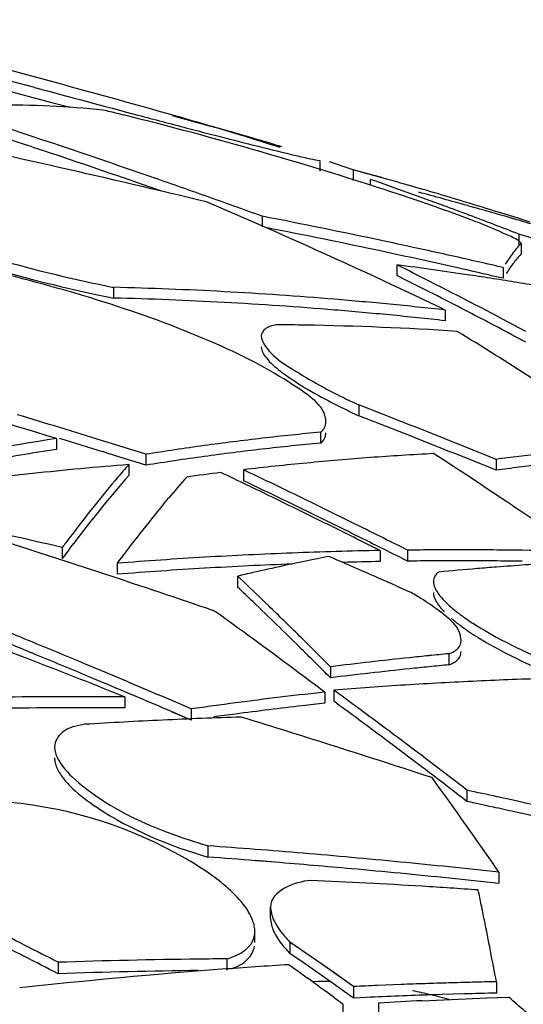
# Model space of a CAD drawing. Header units: millimetres. Extents: x 0 to 297, y 0 to 210.
# Tile 31 of 108: x 91.45 to 92.93, y 170.15 to 173.04. Entities that reach past the tile are written whole.
import ezdxf

# ---------------------------------------------------------------- set-up
doc = ezdxf.new("R2010")
doc.units = ezdxf.units.MM
doc.header["$LTSCALE"] = 16.335
doc.layers.add('08_SURFACES', color=7, linetype='CONTINUOUS')

msp = doc.modelspace()

# ---------------------------------------------------------------- linework, layer by layer
at = {"layer": '08_SURFACES', "color": 7, "linetype": 'Continuous'}
for p, q in [((91.4185, 172.8609), (91.4935, 172.8405)), ((91.399, 172.8354), (91.4777, 172.8139)), ((92.1226, 172.6948), (92.0795, 172.7072)), ((92.1493, 172.687), (92.1142, 172.6973)), ((92.3299, 172.6257), (92.3299, 172.5946)), ((92.5117, 172.5755), (92.4278, 172.5988)), ((92.4894, 172.5818), (92.4278, 172.5988)), ((92.4278, 172.5988), (92.4278, 172.5677)), ((92.4776, 172.5706), (92.4776, 172.5538)), ((92.5117, 172.5756), (92.4894, 172.5818)), ((91.8664, 172.536), (91.8324, 172.5478)), ((91.8664, 172.5358), (91.8324, 172.5477)), ((92.7632, 172.4936), (92.7836, 172.4879)), ((92.7633, 172.4937), (92.7836, 172.4879)), ((92.1608, 172.4626), (92.1608, 172.4313)), ((92.9146, 172.4555), (92.8613, 172.4722)), ((92.9472, 172.4451), (92.9146, 172.4555)), ((93.0178, 172.3783), (92.9138, 172.4101)), ((93.0786, 172.3596), (92.9138, 172.4101)), ((92.9138, 172.4101), (92.9138, 172.3787)), ((92.9206, 172.3832), (92.9206, 172.3518)), ((92.5561, 172.3198), (92.5561, 172.2884)), ((92.7507, 172.3073), (92.7254, 172.313)), ((92.7507, 172.3073), (92.7254, 172.3129)), ((92.868, 172.3119), (92.868, 172.2805)), ((91.7254, 172.2541), (91.7254, 172.2226)), ((92.6975, 172.1875), (92.6975, 172.156)), ((92.9342, 172.1243), (92.9155, 172.1344)), ((92.9342, 172.1244), (92.9155, 172.1343)), ((92.9342, 172.0928), (92.9024, 172.1098)), ((92.9342, 172.0928), (92.9024, 172.1097)), ((92.5094, 171.8838), (92.444, 171.9092)), ((92.444, 171.9092), (92.444, 171.8774)), ((92.5095, 171.8519), (92.444, 171.8774)), ((92.5755, 171.8579), (92.5094, 171.8838)), ((92.5757, 171.826), (92.5095, 171.8519)), ((92.3321, 171.8292), (92.3321, 171.7974)), ((91.5578, 171.8107), (91.5578, 171.7788)), ((91.82, 171.7645), (91.82, 171.7325)), ((91.7698, 171.7344), (91.7698, 171.7024)), ((92.8476, 171.7495), (92.8476, 171.7176)), ((92.1062, 171.719), (92.1062, 171.687)), ((91.8716, 171.618), (91.8867, 171.636)), ((91.8716, 171.618), (91.8867, 171.6359)), ((92.4239, 171.5648), (92.3433, 171.6044)), ((91.6073, 171.5346), (91.5951, 171.5182)), ((91.6073, 171.5346), (91.5951, 171.5184)), ((91.5749, 171.4914), (91.5749, 171.4592)), ((92.5069, 171.4822), (92.5069, 171.45)), ((92.5872, 171.4834), (92.5872, 171.4512)), ((92.6713, 171.4841), (92.662, 171.484)), ((91.7357, 171.4448), (91.7357, 171.4126)), ((92.6713, 171.4519), (92.6623, 171.4519)), ((92.1049, 171.3922), (92.0891, 171.4072)), ((92.1049, 171.3922), (92.0891, 171.4072)), ((92.0891, 171.4072), (92.0891, 171.3749)), ((92.5537, 171.3789), (92.5933, 171.3614)), ((92.5537, 171.3789), (92.5933, 171.3614)), ((91.4864, 171.2141), (91.4653, 171.2228)), ((91.4864, 171.2141), (91.4653, 171.2227)), ((91.4859, 171.1818), (91.454, 171.195)), ((91.4859, 171.1818), (91.454, 171.1949)), ((92.7087, 171.1796), (92.7087, 171.1471)), ((91.7046, 171.1234), (91.6425, 171.1494)), ((91.7045, 171.1233), (91.6425, 171.1494)), ((92.3613, 171.1413), (92.3613, 171.1088)), ((91.6929, 171.0957), (91.6421, 171.1171)), ((91.693, 171.0957), (91.6421, 171.117)), ((91.6846, 171.0825), (91.7583, 171.0533)), ((91.6846, 171.0824), (91.7583, 171.0533)), ((92.3445, 171.067), (92.3445, 171.0344)), ((92.3709, 171.0729), (92.3709, 171.0403)), ((91.7583, 171.0533), (91.7583, 171.0207)), ((91.9532, 171.0177), (91.9074, 171.0373)), ((91.9532, 171.0177), (91.9074, 171.0373)), ((91.9532, 170.985), (91.8955, 171.0098)), ((91.9532, 170.985), (91.8955, 171.0097)), ((91.9532, 171.0177), (91.9532, 170.985)), ((92.7615, 170.7796), (92.7615, 170.7467)), ((92.002, 170.6163), (92.002, 170.5833)), ((92.1989, 170.5682), (92.1411, 170.5729)), ((92.1989, 170.5683), (92.1411, 170.5728)), ((92.8554, 170.5391), (92.8554, 170.506)), ((92.1856, 170.4038), (92.1856, 170.4371)), ((92.1395, 170.3325), (92.1395, 170.3659)), ((92.2734, 170.3128), (92.2424, 170.3344)), ((92.2424, 170.3344), (92.2424, 170.301)), ((92.3045, 170.2912), (92.2734, 170.3128)), ((92.0574, 170.285), (92.0574, 170.2516)), ((92.2811, 170.2741), (92.2424, 170.301)), ((92.3356, 170.2695), (92.3045, 170.2912)), ((92.3356, 170.2695), (92.3045, 170.2912)), ((91.5625, 170.2749), (91.5625, 170.2415)), ((92.24, 170.2679), (92.2664, 170.2487)), ((92.24, 170.2679), (92.2664, 170.2487)), ((92.3005, 170.2606), (92.2811, 170.2741)), ((92.3005, 170.2606), (92.2811, 170.2741)), ((92.3705, 170.2116), (92.3005, 170.2606)), ((92.3668, 170.2477), (92.3356, 170.2695)), ((92.409, 170.218), (92.3356, 170.2695)), ((92.2664, 170.2487), (92.2928, 170.2294)), ((92.409, 170.218), (92.3668, 170.2477)), ((92.4293, 170.1702), (92.3705, 170.2116)), ((92.4293, 170.2037), (92.409, 170.218)), ((92.4293, 170.2037), (92.4293, 170.1702)), ((92.5689, 170.2096), (92.4991, 170.2068)), ((92.8481, 170.218), (92.8481, 170.1845)), ((92.372, 170.1713), (92.3984, 170.1518)), ((92.372, 170.1713), (92.3984, 170.1518)), ((92.4672, 170.1719), (92.4293, 170.1702)), ((92.6298, 170.1623), (92.6933, 170.1653)), ((92.6887, 170.1803), (92.6568, 170.1793)), ((92.7525, 170.1822), (92.6887, 170.1803)), ((92.6933, 170.1653), (92.7568, 170.168)), ((92.7568, 170.168), (92.8203, 170.1705)), ((92.8203, 170.1705), (92.8839, 170.1728)), ((92.8203, 170.1705), (92.8498, 170.1716)), ((92.8498, 170.1716), (92.8839, 170.1728)), ((92.3984, 165.265), (92.3984, 170.1518)), ((92.5028, 165.265), (92.5028, 170.1556))]:
    msp.add_line(p, q, dxfattribs=at)
at = {"layer": '08_SURFACES', "color": 9, "linetype": 'Continuous'}
msp.add_line((92.3414, 170.2198), (92.3587, 170.2199), dxfattribs=at)
msp.add_lwpolyline([(92.3074, 170.2187), (92.309, 170.2188), (92.3248, 170.2195), (92.3414, 170.2198)], dxfattribs=at)
at = {"layer": '08_SURFACES', "color": 7, "linetype": 'Continuous'}
msp.add_lwpolyline([(92.7525, 170.1822), (92.7206, 170.1813), (92.6887, 170.1803)], dxfattribs=at)
for centre, radius, start, end in [((82.1533, 138.2808), 35.8289, 74.22165, 75.95602), ((104.8784, 222.0534), 51.0007, 254.78477, 255.13752), ((105.7274, 225.119), 54.2114, 254.7605, 254.88977), ((91.4117, 170.0951), 2.6933, 83.9786, 90.6489), ((90.524, 167.6951), 5.2116, 76.5453, 77.0244), ((82.8633, 146.7497), 27.3422, 70.85079, 71.87179), ((101.6728, 209.9747), 38.5038, 255.13785, 255.3588), ((89.3373, 163.7049), 9.4093, 72.94409, 74.22174), ((83.3769, 142.1273), 31.7925, 74.2442, 74.45386), ((90.1228, 165.8165), 7.1632, 74.14707, 74.72671), ((84.8003, 142.7533), 30.6093, 76.39981, 78.06505), ((82.8759, 146.7798), 27.2802, 71.52549, 71.85679), ((89.3048, 163.5983), 9.5208, 72.21035, 72.94508), ((90.0947, 165.7197), 7.2639, 72.99608, 73.57017), ((82.8567, 146.7227), 27.3405, 70.83473, 71.52535), ((90.0447, 165.5617), 7.4297, 71.29119, 71.85653), ((82.8361, 146.6708), 27.4256, 70.49212, 70.85111), ((88.1061, 160.018), 13.292, 69.80612, 70.79877), ((88.9518, 159.8981), 13.1678, 73.51349, 74.31501), ((88.9592, 158.9367), 14.0805, 74.32608, 74.93099), ((82.8212, 146.6289), 27.4701, 70.12385, 70.49212), ((85.3567, 156.9139), 16.9461, 65.19943, 66.92699), ((88.9304, 159.8253), 13.2436, 73.12352, 73.51387), ((88.0696, 159.9182), 13.3983, 69.47471, 69.80697), ((88.9153, 159.7758), 13.2954, 72.73508, 73.12352), ((88.9374, 158.8591), 14.1611, 73.71822, 74.24041), ((92.6158, 176.6946), 4.529, 249.694, 258.662), ((88.2729, 152.4865), 20.3509, 77.96867, 78.98638), ((88.0501, 159.8662), 13.4538, 69.14179, 69.47471), ((91.8863, 170.1148), 2.4999, 68.288, 69.2103), ((88.9166, 158.7878), 14.2354, 73.10731, 73.71812), ((88.2725, 152.4715), 20.335, 77.95682, 78.94627), ((88.03, 159.8135), 13.5102, 68.80823, 69.14179), ((92.6151, 176.6568), 4.5226, 249.6548, 258.6547), ((88.2565, 152.4091), 20.43, 77.29273, 77.96886), ((88.2571, 152.3989), 20.4093, 77.35342, 77.95703), ((88.2455, 152.3605), 20.4799, 76.9555, 77.29286), ((86.9043, 160.9229), 12.7213, 63.14389, 63.62269), ((91.1228, 161.2779), 11.1345, 81.50022, 82.60393), ((88.2454, 152.3467), 20.4627, 76.94386, 77.2809), ((85.2583, 156.6989), 17.1825, 64.77422, 65.20234), ((86.9029, 160.8992), 12.715, 63.12248, 63.60163), ((91.1167, 161.2366), 11.1763, 81.13393, 81.50065), ((91.1132, 161.2141), 11.199, 80.76784, 81.13393), ((91.4361, 160.9108), 11.347, 86.90186, 88.5386), ((86.8106, 160.7391), 12.9276, 61.82013, 63.14158), ((91.1094, 161.191), 11.2224, 80.40237, 80.76783), ((91.436, 160.8898), 11.3365, 86.89838, 88.53725), ((91.4341, 160.876), 11.3818, 85.26664, 86.90156), ((91.431, 160.838), 11.4199, 84.4506, 85.26695), ((85.2166, 156.6103), 17.2804, 64.34763, 64.77422), ((86.8542, 160.8031), 12.8228, 62.64704, 63.12248), ((91.4341, 160.855), 11.3714, 85.26165, 86.89809), ((91.431, 160.817), 11.4095, 84.4451, 85.26196), ((91.428, 160.8072), 11.4509, 83.63515, 84.45057), ((86.787, 160.6735), 12.9687, 61.86493, 62.64645), ((91.428, 160.7862), 11.4405, 83.62927, 84.44507), ((92.1285, 162.883), 9.2616, 89.01239, 89.54248), ((92.128, 162.8641), 9.2805, 86.2633, 89.01122), ((87.1386, 162.9896), 10.7121, 55.74137, 58.51762), ((81.3703, 138.6184), 34.7205, 72.93757, 73.76809), ((93.4738, 174.1016), 2.4222, 243.5736, 244.8407), ((93.4704, 174.0607), 2.4125, 243.5046, 244.8212), ((81.4089, 138.5939), 34.766, 73.01073, 73.22586), ((81.4085, 138.5925), 34.7675, 72.79371, 73.01073), ((80.9896, 142.3653), 31.6867, 68.02353, 68.55302), ((81.4084, 138.5921), 34.7374, 72.77842, 72.99572), ((93.0849, 163.8236), 8.041, 96.59518, 97.82132), ((93.0807, 163.8586), 8.0057, 95.97992, 96.59467), ((93.0786, 163.8792), 7.985, 95.36416, 95.97991), ((80.9892, 142.3605), 31.6617, 68.00454, 68.53424), ((92.8909, 163.1866), 8.7265, 98.78726, 101.61492), ((81.4082, 138.5918), 34.7683, 72.57481, 72.79371), ((93.0902, 163.7846), 8.0804, 97.82088, 98.43212), ((93.0808, 163.8341), 7.9984, 95.98565, 96.60102), ((93.0786, 163.8548), 7.9776, 95.36923, 95.98564), ((92.8836, 163.2062), 8.6745, 98.79172, 100.20478), ((81.4082, 138.5914), 34.7382, 72.55918, 72.77842), ((93.0944, 163.7558), 8.1094, 98.43213, 99.04203), ((93.0902, 163.76), 8.0731, 97.82837, 98.44012), ((93.0849, 163.7991), 8.0337, 96.60153, 97.82881), ((93.1204, 163.1213), 8.6572, 94.25636, 95.4908), ((93.1181, 163.1521), 8.6264, 93.01879, 94.25623), ((84.5185, 159.1777), 14.9941, 56.11299, 57.09616), ((93.6585, 165.8597), 5.9454, 97.19563, 97.83953), ((93.6548, 165.8895), 5.9153, 95.904, 97.19611), ((92.6395, 160.8731), 10.896, 94.57814, 95.32383), ((94.4238, 169.4204), 3.5212, 138.9144, 139.7269), ((93.0945, 163.7313), 8.1021, 98.44013, 99.05052), ((93.1242, 163.0815), 8.6973, 95.49094, 96.72165), ((93.6585, 165.8333), 5.94, 97.20246, 97.84692), ((93.6559, 165.8539), 5.9192, 96.55648, 97.20245), ((92.6435, 160.8307), 10.9386, 95.3244, 96.8114), ((94.6833, 169.1708), 3.8597, 139.0118, 142.8376), ((94.7505, 169.1474), 3.9469, 139.7698, 142.7841), ((94.5713, 169.3788), 3.5075, 138.6138, 139.9434), ((93.1308, 163.0267), 8.7525, 97.1583, 97.82115), ((80.9372, 148.4655), 25.761, 64.0916, 64.46894), ((81.0154, 148.4663), 25.7623, 64.11195, 64.50016), ((81.0141, 148.454), 25.7451, 64.09024, 64.47885), ((80.99, 148.4141), 25.8203, 63.91506, 64.11202), ((95.0218, 169.0073), 4.0914, 140.3494, 143.433), ((80.9125, 148.4147), 25.8174, 63.90043, 64.09167), ((80.9888, 148.4017), 25.8032, 63.89318, 64.09032), ((84.3995, 158.9997), 15.2082, 55.79093, 56.11453), ((80.8955, 148.3799), 25.8561, 63.70748, 63.90043), ((84.2442, 139.4007), 32.9174, 77.13223, 77.7127), ((80.9712, 148.3659), 25.843, 63.69416, 63.89318), ((80.878, 148.3446), 25.8956, 63.51284, 63.70748), ((80.9453, 148.3233), 25.9215, 63.31274, 63.71612), ((80.9532, 148.3294), 25.8837, 63.49327, 63.69416), ((80.9408, 138.9046), 34.2425, 71.50176, 72.2645), ((95.1562, 168.8355), 4.4586, 143.0066, 143.4387), ((95.1301, 168.8254), 4.4245, 142.7679, 143.4669), ((80.8603, 148.309), 25.9353, 63.31651, 63.51284), ((92.7375, 158.7654), 12.7189, 92.77909, 93.35863), ((92.7369, 158.777), 12.7073, 92.1988, 92.77908), ((93.8365, 163.9674), 7.6422, 101.16534, 102.1902), ((92.7366, 158.7858), 12.6985, 91.61785, 92.1988), ((80.2355, 143.4313), 30.5419, 66.21398, 66.61732), ((92.7364, 158.7929), 12.6914, 91.03624, 91.61784), ((80.9349, 148.2927), 25.9248, 63.29051, 63.49327), ((92.7363, 158.7983), 12.686, 90.33539, 90.67337), ((92.7363, 158.799), 12.6853, 89.91376, 90.29351), ((92.7363, 158.7989), 12.6854, 89.53412, 89.91376), ((92.7363, 158.7976), 12.6867, 89.15461, 89.53412), ((92.7362, 158.7934), 12.6909, 88.39605, 89.15458), ((92.7389, 158.7428), 12.7416, 93.35883, 94.51544), ((92.7375, 158.7455), 12.7066, 92.78158, 93.3617), ((92.7369, 158.7571), 12.695, 92.20075, 92.78157), ((93.8484, 163.9122), 7.6987, 102.18983, 102.86926), ((92.7364, 158.7735), 12.6786, 91.03724, 91.53367), ((92.7363, 158.7784), 12.6737, 90.33449, 90.67403), ((92.7363, 158.7791), 12.673, 89.91359, 90.29375), ((92.7363, 158.779), 12.6731, 89.53358, 89.91359), ((92.7363, 158.7777), 12.6744, 89.15371, 89.53357), ((93.5847, 161.9561), 9.5062, 93.4231, 94.44536), ((92.7394, 158.7152), 12.737, 93.94107, 94.51966), ((92.7383, 158.7312), 12.721, 93.36171, 93.94107), ((93.8564, 163.8771), 7.7347, 102.869, 103.20753), ((93.5874, 161.923), 9.5394, 94.78553, 95.46518), ((93.5861, 161.9385), 9.5239, 94.44518, 94.78543), ((80.9392, 138.8997), 34.2477, 71.31067, 71.50177), ((83.6484, 162.495), 12.275, 45.96853, 46.45466), ((83.7041, 162.5297), 12.188, 46.23423, 46.52989), ((80.9386, 138.8979), 34.2496, 71.1194, 71.31067), ((83.5193, 162.3374), 12.4546, 45.35806, 46.23213), ((83.4783, 162.3191), 12.5196, 45.38778, 45.9682), ((81.6883, 156.9284), 17.7046, 53.21373, 54.2924), ((79.5624, 142.2261), 31.3447, 67.68234, 67.95006), ((79.5624, 142.222), 31.3184, 67.68476, 67.93121), ((79.5524, 142.2015), 31.3712, 67.33203, 67.64072), ((83.3345, 162.1732), 12.7244, 45.10145, 45.38857), ((79.7737, 140.8968), 32.4506, 68.46648, 69.0589), ((79.552, 142.1967), 31.3458, 67.31259, 67.62167), ((83.3281, 162.1432), 12.7272, 45.07303, 45.36016), ((83.2369, 162.0752), 12.8627, 44.81637, 45.10145), ((93.721, 160.3894), 10.8376, 95.35966, 95.66753), ((83.2304, 162.0452), 12.8656, 44.78799, 45.07304), ((93.7273, 160.3322), 10.8951, 96.58936, 97.20217), ((93.7242, 160.3592), 10.8679, 95.97519, 96.58935), ((93.7222, 160.3777), 10.8493, 95.66754, 95.9751), ((93.7211, 160.3674), 10.8271, 95.36492, 95.6728), ((79.5405, 142.1731), 31.402, 67.02397, 67.20923), ((93.7273, 160.3102), 10.8847, 96.59534, 97.20923), ((93.7242, 160.3372), 10.8574, 95.98057, 96.59533), ((93.7222, 160.3557), 10.8388, 95.6728, 95.98048), ((79.5404, 142.1691), 31.3757, 67.00396, 67.21191), ((81.5382, 156.7265), 17.9563, 53.0001, 53.21574), ((93.3804, 158.3531), 12.7598, 92.64972, 93.59238), ((93.3795, 158.3708), 12.7421, 91.70811, 92.64966), ((79.5342, 142.1582), 31.4181, 66.80726, 67.02397), ((93.6303, 159.2937), 11.8433, 96.2327, 96.55283), ((93.3824, 158.3223), 12.7906, 94.06399, 94.53587), ((81.3728, 156.0239), 18.6395, 53.59077, 53.84003), ((93.3814, 158.3358), 12.7772, 93.5923, 94.06398), ((91.6315, 152.3222), 18.7315, 90.40306, 90.92534), ((91.6315, 152.3238), 18.7299, 90.1404, 90.40306), ((91.6315, 152.3238), 18.7299, 89.61206, 90.1404), ((79.5341, 142.1542), 31.3919, 66.81017, 67.00396), ((93.6348, 159.2555), 11.8818, 96.55338, 97.82139), ((93.6303, 159.2726), 11.8319, 96.23885, 96.55935), ((81.3686, 156.0005), 18.6345, 53.56349, 53.81287), ((91.6315, 152.3082), 18.7129, 90.40309, 90.92606), ((91.6315, 152.3098), 18.7113, 90.1402, 90.40308), ((91.6315, 152.3098), 18.7113, 89.61167, 90.1402), ((93.6403, 159.2148), 11.9229, 97.82088, 98.13475), ((93.638, 159.2106), 11.8944, 97.51323, 97.82864), ((93.6338, 159.2425), 11.8622, 96.55964, 97.5135), ((81.286, 155.9064), 18.7856, 53.09458, 53.59044), ((92.6122, 155.0442), 15.9581, 92.66842, 93.4883), ((92.6114, 155.0606), 15.9417, 91.84107, 92.66838), ((82.0178, 138.285), 34.2275, 71.88654, 72.86997), ((81.2817, 155.883), 18.7807, 53.06702, 53.56316), ((81.1375, 155.7089), 19.0327, 52.35682, 53.09404), ((81.1329, 155.6854), 19.028, 52.32876, 53.06648), ((82.3449, 163.3046), 12.7597, 34.5402, 36.06539), ((86.3978, 141.3906), 30.07, 77.60873, 77.78214), ((86.3978, 141.3872), 30.0412, 77.59692, 77.77013), ((86.3939, 141.3731), 30.088, 76.74473, 77.60866), ((86.3939, 141.3697), 30.0592, 76.73167, 77.59684), ((90.3401, 147.4997), 23.1763, 85.54365, 85.88785), ((90.3389, 147.485), 23.1911, 84.84505, 85.54361), ((90.3401, 147.4902), 23.1528, 85.53862, 85.88366), ((90.3375, 147.4693), 23.2068, 84.49071, 84.84508), ((90.3388, 147.4735), 23.1695, 84.83894, 85.395), ((90.3375, 147.4598), 23.1833, 84.48432, 84.83895), ((90.3364, 147.457), 23.2191, 84.13297, 84.49071), ((90.3351, 147.4449), 23.2314, 83.77184, 84.13297), ((91.3412, 149.4463), 21.0908, 86.49618, 87.38616), ((90.3363, 147.4475), 23.1957, 84.1265, 84.48432), ((90.3351, 147.4353), 23.2079, 83.76549, 84.1265), ((91.3404, 149.4315), 21.1056, 86.04855, 86.49621), ((71.5308, 166.1331), 21.7051, 11.4535, 11.57151), ((70.9674, 166.019), 22.2799, 11.33751, 11.4535), ((69.5243, 165.7311), 23.7515, 10.88918, 11.334), ((78.192, 144.2237), 29.282, 62.83118, 63.26593), ((78.1909, 144.2154), 29.2601, 62.80685, 63.24201), ((92.0755, 170.3649), 0.0639, 333.4638, 350.8639), ((92.2107, 150.7534), 19.5322, 90.69213, 91.9016), ((92.2106, 150.7591), 19.5265, 90.44934, 90.69206), ((93.2868, 153.5152), 16.7853, 94.25167, 96.28246), ((93.2829, 153.5633), 16.7371, 93.57258, 94.25088), ((92.2107, 150.7404), 19.5119, 90.69308, 91.90359), ((78.6112, 151.5004), 23.194, 53.60912, 53.85175), ((93.2237, 153.1133), 17.1088, 92.4275, 92.66152), ((93.2234, 153.1212), 17.101, 91.95941, 92.19347), ((93.2233, 153.1245), 17.0976, 91.72535, 91.95941), ((93.2232, 153.1273), 17.0948, 91.49126, 91.72535), ((93.2231, 153.13), 17.0922, 91.25717, 91.49126), ((93.2237, 153.0978), 17.0909, 91.90074, 92.53698), ((92.2194, 168.3304), 1.8999, 76.6893, 78.3774), ((93.2232, 153.1137), 17.075, 91.25849, 91.57948), ((79.5324, 154.7979), 20.3629, 48.67033, 49.02897), ((93.443, 153.5293), 16.6528, 92.79906, 93.23667)]:
    msp.add_arc(centre, radius, start, end, dxfattribs=at)
at = {"layer": '08_SURFACES', "color": 9, "linetype": 'Continuous'}
msp.add_arc((92.2211, 168.3523), 1.8782, 74.9365, 76.5853, dxfattribs=at)
at = {"layer": '08_SURFACES', "color": 7, "linetype": 'Continuous'}
for points, knots in [([(92.2582, 172.6216), (92.1244, 172.6616), (91.9509, 172.7104), (91.776, 172.7542), (91.7366, 172.7636)], [0, 0, 0, 0, 0.775039, 1, 1, 1, 1]), ([(91.9404, 172.7212), (91.9729, 172.7127), (92.0793, 172.6851), (92.1857, 172.658), (92.2599, 172.6406)], [0, 0, 0, 0, 0.306437, 1, 1, 1, 1]), ([(92.7736, 172.4519), (92.7389, 172.4651), (92.5687, 172.5264), (92.396, 172.5805), (92.2582, 172.6216)], [0, 0, 0, 0, 0.204949, 1, 1, 1, 1]), ([(92.2599, 172.6406), (92.2743, 172.6372), (92.2976, 172.632), (92.3209, 172.6271), (92.3299, 172.6257)], [0, 0, 0, 0, 0.620486, 1, 1, 1, 1]), ([(92.9206, 172.3832), (92.9118, 172.3935), (92.8726, 172.4105), (92.8363, 172.4273), (92.8111, 172.4373)], [0, 0, 0, 0, 0.334352, 1, 1, 1, 1]), ([(92.0452, 172.0795), (91.8442, 172.1701), (91.4508, 172.2903), (91.0409, 172.3791), (90.8499, 172.3693)], [0, 0, 0, 0, 0.535538, 1, 1, 1, 1]), ([(92.9206, 172.3832), (92.9123, 172.3746), (92.8956, 172.3548), (92.8812, 172.3334), (92.8739, 172.3217)], [0, 0, 0, 0, 0.464523, 1, 1, 1, 1]), ([(92.9206, 172.3518), (92.9128, 172.3438), (92.8972, 172.3254), (92.8836, 172.3055), (92.8767, 172.2947)], [0, 0, 0, 0, 0.466461, 1, 1, 1, 1]), ([(92.2025, 172.1443), (92.1909, 172.142), (92.1709, 172.1377), (92.1585, 172.1188), (92.1585, 172.111)], [0, 0, 0, 0, 0.604165, 1, 1, 1, 1]), ([(92.1585, 172.111), (92.1585, 172.1031), (92.1834, 172.0505), (92.2354, 172.023), (92.2757, 171.9982)], [0, 0, 0, 0, 0.143555, 1, 1, 1, 1]), ([(92.3479, 171.8593), (92.3479, 171.9018), (92.2232, 171.9916), (92.122, 172.0449), (92.0452, 172.0795)], [0, 0, 0, 0, 0.335736, 1, 1, 1, 1]), ([(92.1585, 172.0794), (92.1585, 172.0679), (92.1761, 172.0398), (92.1987, 172.0206), (92.2136, 172.009)], [0, 0, 0, 0, 0.379259, 1, 1, 1, 1]), ([(92.2136, 172.009), (92.2177, 172.0057), (92.2264, 171.9992), (92.2352, 171.993), (92.2398, 171.9898)], [0, 0, 0, 0, 0.482911, 1, 1, 1, 1]), ([(92.3321, 171.8292), (92.3368, 171.833), (92.345, 171.8419), (92.3479, 171.8537), (92.3479, 171.8593)], [0, 0, 0, 0, 0.522626, 1, 1, 1, 1]), ([(92.3321, 171.7974), (92.3368, 171.8012), (92.345, 171.81), (92.3479, 171.8219), (92.3479, 171.8274)], [0, 0, 0, 0, 0.522521, 1, 1, 1, 1]), ([(92.6789, 171.4191), (92.6742, 171.4158), (92.6659, 171.408), (92.6631, 171.3969), (92.6631, 171.3917)], [0, 0, 0, 0, 0.522501, 1, 1, 1, 1]), ([(92.6631, 171.3917), (92.6631, 171.3792), (92.679, 171.3491), (92.7017, 171.3277), (92.7161, 171.3153)], [0, 0, 0, 0, 0.397012, 1, 1, 1, 1]), ([(92.6277, 171.3412), (92.6221, 171.3446), (92.6108, 171.3515), (92.5992, 171.3581), (92.5933, 171.3614)], [0, 0, 0, 0, 0.490434, 1, 1, 1, 1]), ([(92.6631, 171.3594), (92.6631, 171.3502), (92.6717, 171.3286), (92.6861, 171.3119), (92.6951, 171.3026)], [0, 0, 0, 0, 0.416568, 1, 1, 1, 1]), ([(92.7447, 171.2189), (92.7446, 171.256), (92.689, 171.2995), (92.6446, 171.3307), (92.6277, 171.3412)], [0, 0, 0, 0, 0.650958, 1, 1, 1, 1]), ([(92.7161, 171.3153), (92.7202, 171.3119), (92.7286, 171.3049), (92.7373, 171.2983), (92.7418, 171.2949)], [0, 0, 0, 0, 0.48469, 1, 1, 1, 1]), ([(92.7418, 171.2949), (92.7467, 171.2913), (92.7567, 171.2841), (92.767, 171.2771), (92.7723, 171.2736)], [0, 0, 0, 0, 0.487035, 1, 1, 1, 1]), ([(92.7157, 171.2834), (92.7197, 171.2799), (92.7281, 171.273), (92.7367, 171.2664), (92.7412, 171.263)], [0, 0, 0, 0, 0.484669, 1, 1, 1, 1]), ([(92.7412, 171.263), (92.7567, 171.2514), (92.7913, 171.2282), (92.8273, 171.2073), (92.8468, 171.1967)], [0, 0, 0, 0, 0.466941, 1, 1, 1, 1]), ([(92.7723, 171.2736), (92.784, 171.2659), (92.8088, 171.2504), (92.8343, 171.2359), (92.8476, 171.2287)], [0, 0, 0, 0, 0.479822, 1, 1, 1, 1]), ([(92.7087, 171.1796), (92.7186, 171.1832), (92.7365, 171.1917), (92.7447, 171.2107), (92.7447, 171.2189)], [0, 0, 0, 0, 0.563821, 1, 1, 1, 1]), ([(92.7087, 171.1471), (92.7186, 171.1507), (92.7365, 171.1592), (92.7447, 171.1783), (92.7447, 171.1864)], [0, 0, 0, 0, 0.56369, 1, 1, 1, 1]), ([(91.6412, 170.9728), (91.6178, 170.9691), (91.5768, 170.9611), (91.5522, 170.9226), (91.5522, 170.9069)], [0, 0, 0, 0, 0.601284, 1, 1, 1, 1]), ([(91.5522, 170.9069), (91.5522, 170.9022), (91.5535, 170.8924), (91.5568, 170.883), (91.5588, 170.8783)], [0, 0, 0, 0, 0.474581, 1, 1, 1, 1]), ([(91.5522, 170.8741), (91.5522, 170.8695), (91.5535, 170.8596), (91.5568, 170.8503), (91.5588, 170.8455)], [0, 0, 0, 0, 0.474658, 1, 1, 1, 1]), ([(91.5588, 170.8783), (91.5602, 170.875), (91.5635, 170.8685), (91.5673, 170.8623), (91.5694, 170.8591)], [0, 0, 0, 0, 0.482268, 1, 1, 1, 1]), ([(91.5694, 170.8591), (91.5855, 170.8345), (91.7099, 170.7191), (91.8702, 170.6552), (92.002, 170.6163)], [0, 0, 0, 0, 0.176357, 1, 1, 1, 1]), ([(91.5588, 170.8455), (91.5635, 170.8348), (91.5777, 170.8127), (91.5955, 170.7938), (91.6059, 170.784)], [0, 0, 0, 0, 0.449616, 1, 1, 1, 1]), ([(91.6059, 170.784), (91.6274, 170.7637), (91.7472, 170.6743), (91.8878, 170.617), (92.002, 170.5833)], [0, 0, 0, 0, 0.199105, 1, 1, 1, 1]), ([(92.055, 170.497), (92.0184, 170.5286), (91.8264, 170.6541), (91.6, 170.7277), (91.4204, 170.7435)], [0, 0, 0, 0, 0.211264, 1, 1, 1, 1]), ([(92.1336, 170.3969), (92.1272, 170.4146), (92.1037, 170.4514), (92.0731, 170.4814), (92.055, 170.497)], [0, 0, 0, 0, 0.440683, 1, 1, 1, 1]), ([(92.1856, 170.4371), (92.1856, 170.4243), (92.194, 170.3955), (92.2104, 170.3715), (92.2206, 170.3588)], [0, 0, 0, 0, 0.441359, 1, 1, 1, 1]), ([(92.1395, 170.3659), (92.1395, 170.3709), (92.1384, 170.3816), (92.1355, 170.3918), (92.1336, 170.3969)], [0, 0, 0, 0, 0.481211, 1, 1, 1, 1]), ([(92.1856, 170.4038), (92.1856, 170.391), (92.194, 170.3623), (92.2104, 170.3382), (92.2205, 170.3256)], [0, 0, 0, 0, 0.441448, 1, 1, 1, 1]), ([(92.1386, 170.3548), (92.1389, 170.3566), (92.1394, 170.3603), (92.1395, 170.364), (92.1395, 170.3659)], [0, 0, 0, 0, 0.496318, 1, 1, 1, 1]), ([(92.2206, 170.3588), (92.2239, 170.3547), (92.231, 170.3464), (92.2385, 170.3384), (92.2424, 170.3344)], [0, 0, 0, 0, 0.486338, 1, 1, 1, 1]), ([(92.0574, 170.285), (92.0704, 170.2887), (92.0935, 170.2974), (92.1139, 170.312), (92.1213, 170.3201)], [0, 0, 0, 0, 0.55041, 1, 1, 1, 1]), ([(92.0706, 170.2558), (92.088, 170.262), (92.1187, 170.2768), (92.1364, 170.3076), (92.1387, 170.3218)], [0, 0, 0, 0, 0.561899, 1, 1, 1, 1]), ([(92.1213, 170.3201), (92.1236, 170.3226), (92.1278, 170.3277), (92.1312, 170.3334), (92.1327, 170.3364)], [0, 0, 0, 0, 0.510372, 1, 1, 1, 1]), ([(92.2205, 170.3256), (92.2239, 170.3214), (92.231, 170.313), (92.2385, 170.305), (92.2424, 170.301)], [0, 0, 0, 0, 0.486332, 1, 1, 1, 1])]:
    msp.add_open_spline(points, degree=3, knots=knots, dxfattribs=at)
for points in [[(92.2398, 171.9898), (92.2886, 171.9562), (92.3411, 171.928), (92.3941, 171.9016)], [(92.2757, 171.9982), (92.3146, 171.9743), (92.3549, 171.9528), (92.3958, 171.9325)], [(92.8476, 171.2287), (92.925, 171.1864), (93.0064, 171.1512), (93.0892, 171.1207)], [(92.8468, 171.1967), (92.9242, 171.1544), (93.0055, 171.1191), (93.0883, 171.0884)], [(92.3031, 170.5152), (92.2563, 170.5106), (92.1856, 170.4841), (92.1856, 170.4371)]]:
    msp.add_open_spline(points, degree=3, dxfattribs=at)

doc.saveas('drawing.dxf')
